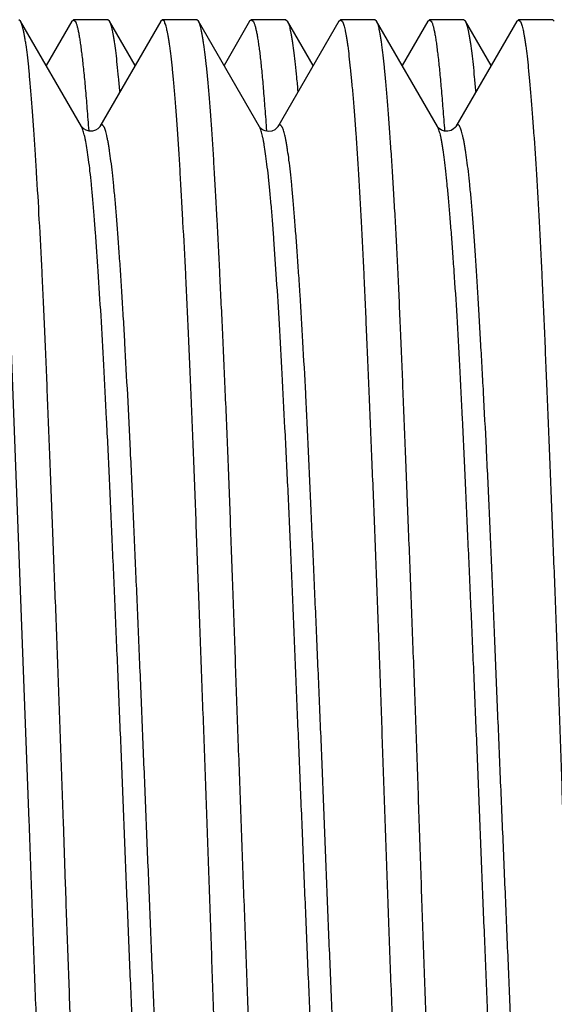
# Model space of a CAD drawing. Header units: inches. Extents: x 0 to 22, y 0 to 17.
# Tile 72 of 91: x 16.994 to 17.0775, y 9.6996 to 9.8532. Entities that reach past the tile are written whole.
import ezdxf

# ---------------------------------------------------------------- set-up
doc = ezdxf.new("R2010")
doc.units = ezdxf.units.IN
doc.header["$LTSCALE"] = 1.21
doc.header["$MEASUREMENT"] = 0
doc.layers.get('0').update_dxf_attribs({"linetype": 'CONTINUOUS'})

msp = doc.modelspace()

# ---------------------------------------------------------------- linework, layer by layer
at = {"color": 7, "linetype": 'CONTINUOUS'}
for p, q in [((16.99418, 9.85297), (16.99391, 9.8532)), ((17.00369, 9.83653), (16.99418, 9.85297)), ((17.00218, 9.85296), (16.99818, 9.84605)), ((17.00218, 9.85296), (17.00245, 9.8532)), ((17.00781, 9.8532), (17.00245, 9.8532)), ((17.00245, 9.8532), (17.00275, 9.85291)), ((17.01607, 9.85298), (17.00656, 9.83655)), ((17.00808, 9.85298), (17.00781, 9.8532)), ((17.01207, 9.84607), (17.00808, 9.85298)), ((17.01633, 9.8532), (17.01607, 9.85298)), ((17.02167, 9.8532), (17.01633, 9.8532)), ((17.01662, 9.85291), (17.01633, 9.8532)), ((17.02193, 9.85298), (17.02167, 9.8532)), ((17.03146, 9.83652), (17.02193, 9.85298)), ((17.02993, 9.85297), (17.02594, 9.84606)), ((17.03021, 9.8532), (17.02993, 9.85297)), ((17.03559, 9.8532), (17.03021, 9.8532)), ((17.03021, 9.8532), (17.03053, 9.8529)), ((17.04385, 9.85296), (17.03433, 9.83652)), ((17.03559, 9.8532), (17.03584, 9.85299)), ((17.03985, 9.84606), (17.03584, 9.85299)), ((17.04385, 9.85296), (17.04413, 9.8532)), ((17.04947, 9.8532), (17.04413, 9.8532)), ((17.04413, 9.8532), (17.04443, 9.85291)), ((17.04975, 9.85296), (17.04947, 9.8532)), ((17.05926, 9.83653), (17.04975, 9.85296)), ((17.05773, 9.85295), (17.05374, 9.84607)), ((17.05773, 9.85295), (17.05801, 9.8532)), ((17.06333, 9.8532), (17.05801, 9.8532)), ((17.05801, 9.8532), (17.05832, 9.85291)), ((17.07161, 9.85295), (17.06211, 9.83654)), ((17.06361, 9.85296), (17.06333, 9.8532)), ((17.06761, 9.84605), (17.06361, 9.85296)), ((17.07161, 9.85295), (17.0719, 9.8532)), ((17.07723, 9.8532), (17.0719, 9.8532)), ((17.0719, 9.8532), (17.07221, 9.85291)), ((17.07748, 9.85298), (17.07723, 9.8532)), ((17.00371, 9.83653), (17.00371, 9.83653)), ((17.00656, 9.83655), (17.00655, 9.83653)), ((17.03147, 9.8365), (17.03146, 9.83652)), ((17.03149, 9.83647), (17.03147, 9.8365)), ((17.03157, 9.8363), (17.03147, 9.8365)), ((17.03433, 9.83653), (17.03431, 9.8365)), ((17.06212, 9.83654), (17.06211, 9.83653)), ((16.99248, 9.80709), (16.99549, 9.7282)), ((17.0012, 9.71833), (17.00086, 9.7282))]:
    msp.add_line(p, q, dxfattribs=at)
for points in [[(17.00655, 9.83653), (17.00654, 9.83651), (17.00645, 9.8364), (17.00626, 9.8362), (17.0059, 9.83598), (17.00542, 9.83582), (17.00491, 9.83581), (17.00443, 9.83595), (17.00405, 9.83616), (17.00383, 9.83637), (17.00373, 9.8365), (17.00371, 9.83653)], [(17.03194, 9.83605), (17.03166, 9.83626), (17.03152, 9.83642), (17.03149, 9.83647)], [(17.03414, 9.83628), (17.03385, 9.83605), (17.03339, 9.83584), (17.03287, 9.83576), (17.03236, 9.83585), (17.03194, 9.83605)], [(17.03431, 9.8365), (17.03427, 9.83644), (17.03414, 9.83628)], [(17.06211, 9.83653), (17.06209, 9.83649), (17.06199, 9.83637), (17.06177, 9.83617), (17.06139, 9.83594), (17.06087, 9.8358), (17.06035, 9.83583), (17.05987, 9.83599), (17.05953, 9.83622), (17.05935, 9.83641), (17.05927, 9.83651), (17.05926, 9.83653)]]:
    msp.add_lwpolyline(points, dxfattribs=at)
for points, knots in [([(17.00086, 9.7282), (17.00079, 9.73017), (17.00066, 9.73409), (17.00045, 9.73997), (17.00025, 9.74582), (17.00004, 9.75163), (16.99982, 9.75739), (16.99954, 9.76492), (16.99919, 9.77412), (16.99877, 9.78482), (16.99843, 9.79345), (16.99816, 9.80007), (16.99795, 9.80481), (16.99775, 9.80938), (16.99747, 9.8151), (16.99713, 9.82175), (16.99677, 9.82805), (16.99648, 9.83265), (16.99627, 9.83577), (16.99607, 9.83864), (16.99587, 9.84127), (16.99566, 9.84365), (16.99546, 9.84577), (16.99526, 9.84763), (16.99508, 9.84901), (16.99493, 9.84998), (16.99482, 9.85061), (16.99472, 9.85117), (16.99461, 9.85167), (16.9945, 9.85209), (16.9944, 9.85244), (16.9943, 9.85273), (16.99422, 9.8529), (16.99418, 9.85297)], [0, 0, 0, 0, 0.047158, 0.094215, 0.141059, 0.187591, 0.233707, 0.279304, 0.368536, 0.454497, 0.536423, 0.575644, 0.613587, 0.650168, 0.685307, 0.750948, 0.809929, 0.836756, 0.861727, 0.884788, 0.905887, 0.924981, 0.942029, 0.956997, 0.969859, 0.975493, 0.980593, 0.985157, 0.989185, 0.992679, 0.99564, 0.998076, 1, 1, 1, 1]), ([(17.00275, 9.85291), (17.00278, 9.85287), (17.00282, 9.85277), (17.00288, 9.85261), (17.00295, 9.85242), (17.00303, 9.85211), (17.00314, 9.85167), (17.00326, 9.85105), (17.00339, 9.85033), (17.00351, 9.84951), (17.00364, 9.84859), (17.00376, 9.84757), (17.00389, 9.84644), (17.00407, 9.84475), (17.0043, 9.84238), (17.00456, 9.83926), (17.00472, 9.83705), (17.00481, 9.83588)], [0, 0, 0, 0, 0.008774, 0.01895, 0.030558, 0.043618, 0.074135, 0.110557, 0.152901, 0.201159, 0.255311, 0.315327, 0.381163, 0.45277, 0.61306, 0.79567, 1, 1, 1, 1]), ([(17.00969, 9.84198), (17.00963, 9.84273), (17.0095, 9.84415), (17.00929, 9.84616), (17.00909, 9.84792), (17.00892, 9.84923), (17.00878, 9.85016), (17.00868, 9.85075), (17.00858, 9.85128), (17.00848, 9.85175), (17.00838, 9.85215), (17.00828, 9.85249), (17.00819, 9.85276), (17.00811, 9.85291), (17.00808, 9.85298)], [0, 0, 0, 0, 0.203139, 0.384459, 0.543601, 0.680266, 0.7401, 0.794239, 0.842671, 0.885398, 0.922432, 0.95381, 0.979613, 1, 1, 1, 1]), ([(17.02329, 9.7282), (17.02315, 9.73211), (17.02287, 9.73989), (17.02244, 9.75147), (17.02202, 9.76285), (17.02162, 9.77393), (17.02122, 9.7846), (17.02081, 9.79477), (17.02039, 9.80436), (17.01997, 9.81327), (17.01961, 9.82025), (17.01932, 9.82543), (17.01912, 9.82901), (17.01892, 9.83236), (17.01872, 9.83548), (17.01852, 9.83836), (17.01831, 9.84101), (17.01811, 9.8434), (17.0179, 9.84554), (17.01769, 9.84742), (17.01751, 9.84883), (17.01736, 9.84982), (17.01725, 9.85046), (17.01715, 9.85103), (17.01704, 9.85154), (17.01694, 9.85198), (17.01684, 9.85235), (17.01673, 9.85266), (17.01666, 9.85284), (17.01662, 9.85291)], [0, 0, 0, 0, 0.093849, 0.186871, 0.27825, 0.367179, 0.452877, 0.53459, 0.6116, 0.683232, 0.748855, 0.77923, 0.807891, 0.834775, 0.859824, 0.882984, 0.904205, 0.923444, 0.94066, 0.955817, 0.968887, 0.974632, 0.979847, 0.98453, 0.988682, 0.992301, 0.995389, 0.997952, 1, 1, 1, 1]), ([(17.02862, 9.7282), (17.02848, 9.73213), (17.02819, 9.73995), (17.02778, 9.7516), (17.02737, 9.76303), (17.02698, 9.77416), (17.02657, 9.78488), (17.02615, 9.79509), (17.02571, 9.80471), (17.02529, 9.81364), (17.02493, 9.82062), (17.02465, 9.82581), (17.02445, 9.82938), (17.02425, 9.83272), (17.02406, 9.83583), (17.02385, 9.83871), (17.02365, 9.84133), (17.02344, 9.8437), (17.02323, 9.84582), (17.02301, 9.84767), (17.02282, 9.84905), (17.02267, 9.85002), (17.02257, 9.85065), (17.02246, 9.8512), (17.02235, 9.85169), (17.02225, 9.85211), (17.02215, 9.85246), (17.02206, 9.85271), (17.02198, 9.85288), (17.02195, 9.85295), (17.02193, 9.85298)], [0, 0, 0, 0, 0.094299, 0.187757, 0.279546, 0.368847, 0.454867, 0.536843, 0.614046, 0.685788, 0.751432, 0.781783, 0.810395, 0.837205, 0.862155, 0.885191, 0.906264, 0.925329, 0.942347, 0.957281, 0.970103, 0.975714, 0.980788, 0.985325, 0.989324, 0.992786, 0.995713, 0.998113, 0.999119, 1, 1, 1, 1]), ([(17.03053, 9.8529), (17.03055, 9.85285), (17.0306, 9.85275), (17.03066, 9.85258), (17.03073, 9.85239), (17.03082, 9.85208), (17.03093, 9.85163), (17.03106, 9.85102), (17.03119, 9.8503), (17.03131, 9.84948), (17.03144, 9.84855), (17.03162, 9.84713), (17.03183, 9.84509), (17.03207, 9.84236), (17.03232, 9.83925), (17.03248, 9.83704), (17.03256, 9.83588)], [0, 0, 0, 0, 0.008993, 0.019381, 0.03119, 0.044435, 0.075273, 0.111949, 0.15448, 0.202863, 0.257076, 0.317091, 0.454359, 0.614276, 0.796349, 1, 1, 1, 1]), ([(17.03584, 9.85299), (17.03588, 9.85292), (17.03595, 9.85277), (17.03604, 9.8525), (17.03614, 9.85216), (17.03624, 9.85176), (17.03633, 9.8513), (17.03643, 9.85077), (17.03653, 9.85017), (17.03667, 9.84925), (17.03684, 9.84793), (17.03705, 9.84617), (17.03725, 9.84415), (17.03739, 9.84272), (17.03745, 9.84197)], [0, 0, 0, 0, 0.020094, 0.045643, 0.07681, 0.113674, 0.156272, 0.204615, 0.258704, 0.318525, 0.45528, 0.614655, 0.79635, 1, 1, 1, 1]), ([(17.04443, 9.85291), (17.04447, 9.85284), (17.04454, 9.85266), (17.04464, 9.85235), (17.04474, 9.85198), (17.04484, 9.85154), (17.04494, 9.85103), (17.04504, 9.85046), (17.04514, 9.84982), (17.04528, 9.84882), (17.04545, 9.84742), (17.04565, 9.84554), (17.04586, 9.8434), (17.04608, 9.84101), (17.04629, 9.83836), (17.04659, 9.83436), (17.04695, 9.82879), (17.04736, 9.82144), (17.04776, 9.81327), (17.04808, 9.80599), (17.04834, 9.7998), (17.04862, 9.79319), (17.04898, 9.7846), (17.04941, 9.77393), (17.04983, 9.76285), (17.05024, 9.75148), (17.05064, 9.73989), (17.05091, 9.73211), (17.05104, 9.7282)], [0, 0, 0, 0, 0.002048, 0.004607, 0.007689, 0.011299, 0.015442, 0.020117, 0.025324, 0.031062, 0.044122, 0.059276, 0.076493, 0.095737, 0.116965, 0.140132, 0.192075, 0.251114, 0.316736, 0.388368, 0.426243, 0.465381, 0.5471, 0.632803, 0.721737, 0.81312, 0.906146, 1, 1, 1, 1]), ([(17.05641, 9.7282), (17.05628, 9.73213), (17.05608, 9.738), (17.0558, 9.7458), (17.05559, 9.75161), (17.05537, 9.75736), (17.05508, 9.76489), (17.05473, 9.77408), (17.05431, 9.78478), (17.0539, 9.79498), (17.05357, 9.80312), (17.0533, 9.80932), (17.0531, 9.8137), (17.05289, 9.8179), (17.05268, 9.82189), (17.05246, 9.82568), (17.05224, 9.82925), (17.05203, 9.8326), (17.05181, 9.83571), (17.0516, 9.83859), (17.05139, 9.84122), (17.05119, 9.8436), (17.05099, 9.84572), (17.05079, 9.84759), (17.05062, 9.84897), (17.05048, 9.84995), (17.05038, 9.85058), (17.05028, 9.85115), (17.05018, 9.85164), (17.05008, 9.85207), (17.04998, 9.85243), (17.04987, 9.85272), (17.04979, 9.85289), (17.04975, 9.85296)], [0, 0, 0, 0, 0.094148, 0.140959, 0.187459, 0.233544, 0.279111, 0.368288, 0.454202, 0.53609, 0.613226, 0.649798, 0.68493, 0.718545, 0.750569, 0.780932, 0.809566, 0.836408, 0.861399, 0.884483, 0.90561, 0.924734, 0.941814, 0.956814, 0.969706, 0.975355, 0.980469, 0.985048, 0.989092, 0.992603, 0.995585, 0.998046, 1, 1, 1, 1]), ([(17.05832, 9.85291), (17.05834, 9.85287), (17.05839, 9.85277), (17.05845, 9.85261), (17.05851, 9.85242), (17.0586, 9.85211), (17.05871, 9.85166), (17.05883, 9.85105), (17.05896, 9.85033), (17.05908, 9.84951), (17.0592, 9.84859), (17.05937, 9.84716), (17.05959, 9.84512), (17.05984, 9.84237), (17.0601, 9.83925), (17.06027, 9.83703), (17.06035, 9.83586)], [0, 0, 0, 0, 0.008796, 0.018989, 0.03061, 0.043678, 0.074206, 0.11063, 0.152969, 0.201217, 0.255353, 0.315349, 0.45275, 0.613018, 0.79564, 1, 1, 1, 1]), ([(17.06524, 9.842), (17.06518, 9.84274), (17.06506, 9.84415), (17.06486, 9.84615), (17.06467, 9.84789), (17.06449, 9.8492), (17.06435, 9.85011), (17.06425, 9.85071), (17.06414, 9.85124), (17.06404, 9.85171), (17.06393, 9.85211), (17.06383, 9.85245), (17.06373, 9.85273), (17.06365, 9.85289), (17.06361, 9.85296)], [0, 0, 0, 0, 0.201715, 0.381963, 0.540422, 0.676834, 0.73671, 0.791005, 0.839706, 0.882814, 0.920342, 0.952322, 0.978827, 1, 1, 1, 1]), ([(17.07221, 9.85291), (17.07225, 9.85284), (17.07232, 9.85266), (17.07242, 9.85235), (17.07253, 9.85198), (17.07263, 9.85154), (17.07273, 9.85103), (17.07283, 9.85046), (17.07293, 9.84982), (17.07307, 9.84882), (17.07324, 9.84742), (17.07344, 9.84554), (17.07364, 9.8434), (17.07384, 9.84101), (17.07405, 9.83836), (17.07435, 9.83436), (17.07472, 9.82879), (17.07514, 9.82144), (17.07555, 9.81327), (17.07594, 9.80436), (17.07627, 9.79649), (17.07653, 9.78989), (17.07674, 9.78472), (17.07695, 9.77943), (17.07724, 9.77216), (17.0776, 9.76285), (17.07803, 9.75147), (17.07843, 9.73989), (17.0787, 9.73211), (17.07883, 9.7282)], [0, 0, 0, 0, 0.002057, 0.004623, 0.00771, 0.011325, 0.01547, 0.020147, 0.025355, 0.031093, 0.044152, 0.059301, 0.076512, 0.095751, 0.116977, 0.140143, 0.192087, 0.251129, 0.316751, 0.388382, 0.465392, 0.505706, 0.547108, 0.589507, 0.63281, 0.721742, 0.813123, 0.906148, 1, 1, 1, 1]), ([(17.01758, 9.61986), (17.01756, 9.61983), (17.01753, 9.61978), (17.01748, 9.61971), (17.01742, 9.61965), (17.01737, 9.61962), (17.01731, 9.6196), (17.01726, 9.61959), (17.0172, 9.61961), (17.01715, 9.61964), (17.01709, 9.61969), (17.01704, 9.61975), (17.01698, 9.61983), (17.0169, 9.61997), (17.01681, 9.62019), (17.0167, 9.62049), (17.01659, 9.62087), (17.01648, 9.6213), (17.01637, 9.6218), (17.01626, 9.62237), (17.01616, 9.62299), (17.016, 9.62395), (17.01582, 9.62531), (17.01561, 9.62712), (17.0154, 9.62918), (17.01518, 9.63147), (17.01497, 9.634), (17.01476, 9.63675), (17.01454, 9.63973), (17.01432, 9.64292), (17.01402, 9.64757), (17.01365, 9.65386), (17.01322, 9.66192), (17.01287, 9.66905), (17.01259, 9.67505), (17.01238, 9.67975), (17.01216, 9.68457), (17.01187, 9.6912), (17.0115, 9.69968), (17.01106, 9.71004), (17.0107, 9.71881), (17.01042, 9.72588), (17.01014, 9.73297), (17.00985, 9.74004), (17.00956, 9.74707), (17.00934, 9.75229), (17.00912, 9.75745), (17.00883, 9.76417), (17.00848, 9.77234), (17.00805, 9.78181), (17.00763, 9.79076), (17.00719, 9.79912), (17.00676, 9.80679), (17.00632, 9.8137), (17.00595, 9.81895), (17.00566, 9.82273), (17.00545, 9.82522), (17.00524, 9.82749), (17.00503, 9.82951), (17.00482, 9.8313), (17.0046, 9.83284), (17.00441, 9.83396), (17.00425, 9.83474), (17.00414, 9.83522), (17.00403, 9.83564), (17.00392, 9.836), (17.00381, 9.83629), (17.00374, 9.83645), (17.00369, 9.83653)], [0, 0, 0, 0, 0.000458, 0.000856, 0.001198, 0.001493, 0.001756, 0.002005, 0.002262, 0.002548, 0.002878, 0.003262, 0.003706, 0.004214, 0.005431, 0.006924, 0.008699, 0.010758, 0.013104, 0.015735, 0.018652, 0.021855, 0.029111, 0.037491, 0.046975, 0.057542, 0.069173, 0.081845, 0.095532, 0.110198, 0.125802, 0.159667, 0.196807, 0.236865, 0.257872, 0.279467, 0.301601, 0.324218, 0.370674, 0.418386, 0.4669, 0.491312, 0.51575, 0.56447, 0.588634, 0.612589, 0.636276, 0.659638, 0.705166, 0.748757, 0.790006, 0.828498, 0.863829, 0.895669, 0.923735, 0.936266, 0.947757, 0.958186, 0.967534, 0.975783, 0.982913, 0.988908, 0.991476, 0.993754, 0.995744, 0.997445, 0.998861, 1, 1, 1, 1]), ([(17.04535, 9.61985), (17.04533, 9.61983), (17.0453, 9.61977), (17.04525, 9.61971), (17.04519, 9.61966), (17.04514, 9.61962), (17.04509, 9.6196), (17.04503, 9.6196), (17.04498, 9.61961), (17.04492, 9.61965), (17.04487, 9.61969), (17.04482, 9.61976), (17.04476, 9.61984), (17.04468, 9.61997), (17.04459, 9.62019), (17.04448, 9.62049), (17.04437, 9.62086), (17.04426, 9.62129), (17.04415, 9.62179), (17.04404, 9.62234), (17.04393, 9.62296), (17.04378, 9.62391), (17.0436, 9.62526), (17.04338, 9.62705), (17.04317, 9.62908), (17.04296, 9.63134), (17.04275, 9.63383), (17.04254, 9.63655), (17.04233, 9.63948), (17.04212, 9.64262), (17.04191, 9.64597), (17.04169, 9.64951), (17.04139, 9.6546), (17.04102, 9.66139), (17.04058, 9.66998), (17.04016, 9.67913), (17.03974, 9.68874), (17.0394, 9.69699), (17.03912, 9.70376), (17.0389, 9.70894), (17.03868, 9.71416), (17.03839, 9.72117), (17.03803, 9.72996), (17.03766, 9.73874), (17.03737, 9.74573), (17.03709, 9.75261), (17.03681, 9.75941), (17.03653, 9.76612), (17.03632, 9.77102), (17.03611, 9.77582), (17.03583, 9.78198), (17.03546, 9.78935), (17.03503, 9.79774), (17.03459, 9.80548), (17.03417, 9.81248), (17.03381, 9.81784), (17.03352, 9.82171), (17.0333, 9.82429), (17.03309, 9.82664), (17.03287, 9.82874), (17.03265, 9.83061), (17.03244, 9.83223), (17.03226, 9.83342), (17.03211, 9.83425), (17.032, 9.83478), (17.0319, 9.83525), (17.03179, 9.83565), (17.03168, 9.836), (17.03161, 9.8362), (17.03157, 9.8363)], [0, 0, 0, 0, 0.000447, 0.000833, 0.001166, 0.001453, 0.001708, 0.001951, 0.002203, 0.002485, 0.002811, 0.003191, 0.003631, 0.004134, 0.00534, 0.00682, 0.008581, 0.010624, 0.012952, 0.015563, 0.018457, 0.021632, 0.028818, 0.037105, 0.046477, 0.056919, 0.068409, 0.080923, 0.094432, 0.108904, 0.124308, 0.140614, 0.157781, 0.194525, 0.234166, 0.276325, 0.320618, 0.36663, 0.390147, 0.413932, 0.437929, 0.462078, 0.510605, 0.559054, 0.583107, 0.606972, 0.653905, 0.676863, 0.699409, 0.721488, 0.743047, 0.784397, 0.823082, 0.858746, 0.891067, 0.919762, 0.932664, 0.944552, 0.955384, 0.965125, 0.973748, 0.981244, 0.987611, 0.990372, 0.992853, 0.995054, 0.996977, 0.998624, 1, 1, 1, 1]), ([(17.07314, 9.6199), (17.07312, 9.61987), (17.07309, 9.61982), (17.07303, 9.61974), (17.07297, 9.61969), (17.07292, 9.61965), (17.07286, 9.61962), (17.0728, 9.61961), (17.07275, 9.61962), (17.07269, 9.61965), (17.07264, 9.6197), (17.07258, 9.61975), (17.07253, 9.61983), (17.07245, 9.61996), (17.07236, 9.62017), (17.07225, 9.62046), (17.07215, 9.62082), (17.07204, 9.62125), (17.07194, 9.62174), (17.07183, 9.6223), (17.07173, 9.62291), (17.07158, 9.62386), (17.0714, 9.62521), (17.07119, 9.62701), (17.07097, 9.62906), (17.07075, 9.63134), (17.07053, 9.63386), (17.07031, 9.63661), (17.07008, 9.63958), (17.06987, 9.64276), (17.06957, 9.6474), (17.06921, 9.65367), (17.06879, 9.66172), (17.06844, 9.66885), (17.06816, 9.67485), (17.06794, 9.67955), (17.06772, 9.68437), (17.06742, 9.691), (17.06704, 9.69948), (17.06661, 9.70985), (17.06619, 9.7204), (17.06584, 9.72925), (17.06556, 9.73635), (17.06534, 9.74165), (17.06512, 9.74691), (17.06483, 9.75384), (17.06453, 9.76067), (17.06423, 9.76741), (17.06394, 9.77389), (17.06359, 9.7817), (17.06317, 9.79067), (17.06275, 9.79904), (17.06233, 9.80673), (17.06195, 9.81267), (17.06164, 9.81702), (17.06142, 9.81997), (17.0612, 9.8227), (17.06098, 9.8252), (17.06077, 9.82747), (17.06056, 9.8295), (17.06035, 9.83129), (17.06017, 9.83263), (17.06002, 9.83357), (17.05991, 9.83419), (17.05981, 9.83474), (17.0597, 9.83522), (17.0596, 9.83564), (17.05949, 9.836), (17.05938, 9.83629), (17.0593, 9.83646), (17.05926, 9.83653)], [0, 0, 0, 0, 0.000476, 0.000891, 0.00125, 0.001561, 0.001836, 0.002091, 0.002347, 0.002625, 0.002941, 0.003306, 0.003729, 0.004214, 0.005381, 0.006823, 0.008549, 0.01056, 0.01286, 0.015447, 0.018322, 0.021484, 0.028665, 0.036983, 0.046423, 0.056962, 0.06857, 0.081216, 0.094869, 0.109495, 0.125058, 0.15885, 0.195931, 0.235959, 0.256964, 0.278562, 0.3007, 0.323321, 0.369794, 0.417531, 0.466078, 0.514972, 0.539402, 0.563743, 0.587933, 0.611916, 0.65903, 0.682048, 0.704632, 0.748283, 0.789587, 0.828148, 0.863556, 0.89546, 0.910013, 0.923588, 0.93615, 0.947669, 0.958125, 0.967496, 0.975763, 0.982909, 0.986054, 0.988911, 0.99148, 0.993757, 0.995745, 0.997444, 0.998859, 1, 1, 1, 1]), ([(16.99549, 9.7282), (16.99563, 9.72428), (16.99583, 9.71841), (16.99611, 9.7106), (16.99632, 9.70479), (16.99654, 9.69903), (16.99682, 9.6915), (16.99717, 9.68231), (16.99758, 9.6716), (16.99792, 9.66298), (16.9982, 9.65636), (16.9984, 9.65162), (16.99861, 9.64706), (16.99888, 9.64134), (16.99923, 9.63469), (16.99959, 9.62839), (16.99988, 9.62378), (17.00009, 9.62067), (17.00029, 9.61779), (17.00049, 9.61516), (17.00069, 9.61278), (17.00089, 9.61066), (17.0011, 9.6088), (17.00127, 9.60741), (17.00142, 9.60644), (17.00153, 9.60581), (17.00163, 9.60525), (17.00174, 9.60475), (17.00185, 9.60433), (17.00195, 9.60397), (17.00206, 9.60368), (17.00213, 9.60352), (17.00218, 9.60345)], [0, 0, 0, 0, 0.094181, 0.14101, 0.187526, 0.233626, 0.279208, 0.368413, 0.45435, 0.536256, 0.575469, 0.613405, 0.649981, 0.685117, 0.750757, 0.809743, 0.836575, 0.861554, 0.884623, 0.905733, 0.924838, 0.9419, 0.956883, 0.969762, 0.975405, 0.980515, 0.98509, 0.98913, 0.992636, 0.99561, 0.99806, 1, 1, 1, 1]), ([(17.02993, 9.60344), (17.02989, 9.60351), (17.02982, 9.60367), (17.02972, 9.60396), (17.02962, 9.60432), (17.02952, 9.60474), (17.02941, 9.60523), (17.02931, 9.60579), (17.02921, 9.60642), (17.02907, 9.60739), (17.0289, 9.60878), (17.02869, 9.61063), (17.02849, 9.61275), (17.02828, 9.61513), (17.02807, 9.61776), (17.02777, 9.62175), (17.02749, 9.62605), (17.02722, 9.63066), (17.02701, 9.63445), (17.02681, 9.63844), (17.02653, 9.64416), (17.02619, 9.65176), (17.02578, 9.66137), (17.02543, 9.66977), (17.02514, 9.67676), (17.02493, 9.68218), (17.02472, 9.68771), (17.02451, 9.69333), (17.02431, 9.69902), (17.02404, 9.70673), (17.0237, 9.71646), (17.02343, 9.72428), (17.02329, 9.7282)], [0, 0, 0, 0, 0.00192, 0.004345, 0.007293, 0.010774, 0.014791, 0.019344, 0.024435, 0.030061, 0.042912, 0.057876, 0.074924, 0.09402, 0.115122, 0.138185, 0.189986, 0.21861, 0.248966, 0.280989, 0.314607, 0.386332, 0.463505, 0.545441, 0.587969, 0.631413, 0.675675, 0.720657, 0.76626, 0.812382, 0.905772, 1, 1, 1, 1]), ([(17.03529, 9.6035), (17.03525, 9.60357), (17.03517, 9.60375), (17.03507, 9.60405), (17.03496, 9.60443), (17.03485, 9.60487), (17.03475, 9.60537), (17.03464, 9.60595), (17.03453, 9.60659), (17.03438, 9.60758), (17.0342, 9.60899), (17.03399, 9.61087), (17.03378, 9.61301), (17.03358, 9.6154), (17.03338, 9.61804), (17.03318, 9.62093), (17.03298, 9.62405), (17.03279, 9.6274), (17.03258, 9.63098), (17.03238, 9.63476), (17.03217, 9.63876), (17.03187, 9.64447), (17.03151, 9.65205), (17.03108, 9.66164), (17.03067, 9.67181), (17.03027, 9.68248), (17.02995, 9.69164), (17.02968, 9.69915), (17.02941, 9.70683), (17.02905, 9.71652), (17.02876, 9.7243), (17.02862, 9.7282)], [0, 0, 0, 0, 0.002058, 0.004629, 0.007724, 0.011348, 0.015502, 0.020188, 0.025404, 0.03115, 0.04422, 0.059376, 0.07659, 0.095826, 0.117046, 0.140203, 0.16525, 0.192133, 0.220792, 0.251166, 0.283188, 0.316787, 0.388418, 0.465427, 0.547137, 0.632832, 0.721759, 0.76719, 0.813134, 0.906153, 1, 1, 1, 1]), ([(17.05104, 9.7282), (17.05111, 9.72624), (17.05125, 9.72232), (17.05146, 9.71645), (17.05167, 9.71061), (17.05196, 9.70291), (17.05231, 9.69344), (17.05273, 9.68234), (17.05314, 9.67164), (17.05348, 9.66302), (17.05375, 9.6564), (17.05395, 9.65167), (17.05416, 9.6471), (17.05443, 9.64139), (17.05478, 9.63474), (17.05515, 9.62843), (17.05544, 9.62383), (17.05565, 9.62071), (17.05585, 9.61783), (17.05605, 9.6152), (17.05625, 9.61282), (17.05645, 9.61069), (17.05665, 9.60883), (17.05682, 9.60744), (17.05697, 9.60646), (17.05707, 9.60583), (17.05718, 9.60527), (17.05729, 9.60477), (17.05739, 9.60434), (17.0575, 9.60398), (17.05761, 9.60369), (17.05768, 9.60352), (17.05773, 9.60345)], [0, 0, 0, 0, 0.047113, 0.094125, 0.140925, 0.187414, 0.279045, 0.368203, 0.454098, 0.535971, 0.575171, 0.613096, 0.649664, 0.684794, 0.750431, 0.809428, 0.836269, 0.86126, 0.884345, 0.905474, 0.924601, 0.941686, 0.956695, 0.969601, 0.97526, 0.980386, 0.984978, 0.989037, 0.992564, 0.99556, 0.998035, 1, 1, 1, 1]), ([(17.06303, 9.6035), (17.06299, 9.60357), (17.06291, 9.60375), (17.06281, 9.60405), (17.06271, 9.60443), (17.06262, 9.60487), (17.06252, 9.60537), (17.06242, 9.60595), (17.06232, 9.60659), (17.06218, 9.60758), (17.06201, 9.60899), (17.06181, 9.61087), (17.0616, 9.61301), (17.06139, 9.6154), (17.06117, 9.61804), (17.06088, 9.62205), (17.06051, 9.62762), (17.0601, 9.63497), (17.0597, 9.64313), (17.05937, 9.65042), (17.05911, 9.65661), (17.05891, 9.66149), (17.0587, 9.66652), (17.05849, 9.67169), (17.05828, 9.67698), (17.05799, 9.68425), (17.05763, 9.69355), (17.05721, 9.70493), (17.0568, 9.71652), (17.05654, 9.7243), (17.05641, 9.7282)], [0, 0, 0, 0, 0.002048, 0.004607, 0.007689, 0.011299, 0.015441, 0.020116, 0.025322, 0.03106, 0.044118, 0.05927, 0.076486, 0.09573, 0.116959, 0.140126, 0.192071, 0.251112, 0.316734, 0.388366, 0.426241, 0.465379, 0.505694, 0.547097, 0.589498, 0.632801, 0.721736, 0.813119, 0.906146, 1, 1, 1, 1]), ([(17.00751, 9.6035), (17.00747, 9.60357), (17.0074, 9.60373), (17.0073, 9.60402), (17.0072, 9.60436), (17.0071, 9.60477), (17.007, 9.60523), (17.0069, 9.60576), (17.0068, 9.60635), (17.00666, 9.60725), (17.00649, 9.60853), (17.0063, 9.61024), (17.00611, 9.61218), (17.00592, 9.61435), (17.00573, 9.61675), (17.00554, 9.61937), (17.00534, 9.62221), (17.00507, 9.6264), (17.00473, 9.63213), (17.00433, 9.63957), (17.00394, 9.64771), (17.00355, 9.65649), (17.00317, 9.66584), (17.00285, 9.67395), (17.00259, 9.68066), (17.00232, 9.68763), (17.00199, 9.69652), (17.00159, 9.70735), (17.00133, 9.71465), (17.0012, 9.71833)], [0, 0, 0, 0, 0.002106, 0.004708, 0.007819, 0.011444, 0.015585, 0.020244, 0.02542, 0.031113, 0.04404, 0.059009, 0.075994, 0.094965, 0.115887, 0.13872, 0.163422, 0.189944, 0.248238, 0.31314, 0.38414, 0.460678, 0.542153, 0.627922, 0.672207, 0.717309, 0.809606, 0.904086, 1, 1, 1, 1])]:
    msp.add_open_spline(points, degree=3, knots=knots, dxfattribs=at)
at = {"color": 9, "linetype": 'CONTINUOUS'}
for points, knots in [([(17.02043, 9.61986), (17.02039, 9.61993), (17.02031, 9.6201), (17.02021, 9.62039), (17.0201, 9.62075), (17.01999, 9.62117), (17.01989, 9.62165), (17.01978, 9.6222), (17.01967, 9.62281), (17.01952, 9.62375), (17.01934, 9.62508), (17.01913, 9.62687), (17.01891, 9.62889), (17.01869, 9.63115), (17.01847, 9.63364), (17.01826, 9.63636), (17.01804, 9.6393), (17.01774, 9.64365), (17.01738, 9.64958), (17.01695, 9.65726), (17.01652, 9.66561), (17.01609, 9.67456), (17.01566, 9.68402), (17.01523, 9.69391), (17.01479, 9.70413), (17.01437, 9.71459), (17.01393, 9.72517), (17.0135, 9.73579), (17.01307, 9.74633), (17.01263, 9.75669), (17.0122, 9.76678), (17.01178, 9.7765), (17.01135, 9.78576), (17.01091, 9.79446), (17.01055, 9.80134), (17.01025, 9.8065), (17.01003, 9.81009), (17.00981, 9.81348), (17.0096, 9.81667), (17.00939, 9.81964), (17.00917, 9.82239), (17.00896, 9.82491), (17.00874, 9.82721), (17.00853, 9.82927), (17.00831, 9.83109), (17.00812, 9.83245), (17.00797, 9.83341), (17.00786, 9.83404), (17.00775, 9.83461), (17.00765, 9.83511), (17.00754, 9.83555), (17.00743, 9.83592), (17.00732, 9.83623), (17.00723, 9.83644), (17.00715, 9.83658), (17.0071, 9.83666), (17.00705, 9.83672), (17.00699, 9.83677), (17.00694, 9.8368), (17.00688, 9.83681), (17.00683, 9.83681), (17.00677, 9.83679), (17.00672, 9.83675), (17.00666, 9.8367), (17.00661, 9.83663), (17.00658, 9.83658), (17.00656, 9.83655)], [0, 0, 0, 0, 0.001137, 0.00255, 0.004249, 0.006234, 0.008508, 0.011068, 0.013915, 0.017048, 0.024163, 0.0324, 0.04174, 0.052161, 0.06364, 0.076153, 0.089678, 0.104194, 0.136066, 0.171424, 0.209891, 0.251093, 0.294651, 0.340177, 0.387245, 0.435376, 0.484101, 0.532957, 0.581484, 0.629212, 0.675664, 0.720399, 0.763008, 0.8031, 0.84029, 0.857673, 0.874184, 0.88978, 0.904424, 0.918091, 0.930753, 0.942382, 0.952957, 0.962455, 0.970858, 0.978144, 0.981363, 0.984295, 0.986938, 0.989292, 0.991356, 0.993129, 0.994616, 0.995821, 0.996322, 0.996759, 0.997136, 0.99746, 0.99774, 0.997994, 0.99824, 0.998502, 0.998798, 0.999141, 0.99954, 1, 1, 1, 1]), ([(17.0482, 9.61988), (17.04816, 9.61995), (17.04808, 9.62012), (17.04798, 9.62041), (17.04788, 9.62077), (17.04777, 9.62119), (17.04767, 9.62167), (17.04757, 9.62222), (17.04746, 9.62283), (17.04732, 9.62378), (17.04713, 9.62511), (17.04692, 9.6269), (17.0467, 9.62894), (17.04648, 9.63122), (17.04626, 9.63372), (17.04595, 9.63751), (17.04565, 9.64159), (17.04537, 9.64594), (17.04516, 9.64951), (17.04495, 9.65327), (17.04474, 9.65721), (17.04454, 9.66133), (17.04433, 9.6656), (17.04411, 9.67003), (17.04381, 9.6762), (17.04344, 9.68421), (17.04307, 9.69239), (17.04278, 9.69913), (17.04256, 9.70429), (17.04234, 9.70951), (17.04206, 9.71655), (17.04179, 9.72363), (17.04151, 9.73072), (17.04122, 9.7378), (17.04085, 9.74657), (17.04041, 9.75693), (17.03997, 9.76703), (17.03953, 9.77675), (17.03918, 9.78458), (17.0389, 9.79058), (17.03862, 9.79617), (17.03827, 9.80274), (17.03789, 9.80901), (17.03759, 9.81365), (17.03737, 9.81683), (17.03715, 9.8198), (17.03693, 9.82255), (17.03672, 9.82508), (17.03651, 9.82737), (17.0363, 9.82942), (17.03609, 9.83122), (17.03591, 9.83256), (17.03576, 9.83351), (17.03565, 9.83412), (17.03554, 9.83467), (17.03543, 9.83516), (17.03532, 9.83558), (17.03522, 9.83594), (17.03511, 9.83624), (17.03501, 9.83644), (17.03493, 9.83657), (17.03488, 9.83665), (17.03482, 9.83671), (17.03477, 9.83676), (17.03471, 9.83679), (17.03466, 9.8368), (17.0346, 9.83679), (17.03454, 9.83677), (17.03449, 9.83673), (17.03443, 9.83668), (17.03438, 9.83661), (17.03434, 9.83655), (17.03433, 9.83653)], [0, 0, 0, 0, 0.001142, 0.002559, 0.004259, 0.006245, 0.008518, 0.011079, 0.013928, 0.017065, 0.024202, 0.03248, 0.041881, 0.052373, 0.063925, 0.076506, 0.104643, 0.120141, 0.136549, 0.153826, 0.171932, 0.190826, 0.210465, 0.230805, 0.251791, 0.295478, 0.341085, 0.364476, 0.388188, 0.412165, 0.436351, 0.485114, 0.509572, 0.534001, 0.582534, 0.630259, 0.676732, 0.721506, 0.764126, 0.784488, 0.804147, 0.841182, 0.874935, 0.890495, 0.905131, 0.918805, 0.931481, 0.943121, 0.953686, 0.963139, 0.971453, 0.978614, 0.981761, 0.98462, 0.987191, 0.989475, 0.991476, 0.993195, 0.994637, 0.995809, 0.996298, 0.996726, 0.997097, 0.997419, 0.9977, 0.997958, 0.99821, 0.99848, 0.998783, 0.999132, 0.999536, 1, 1, 1, 1]), ([(17.07599, 9.61992), (17.07595, 9.62), (17.07587, 9.62017), (17.07576, 9.62047), (17.07565, 9.62084), (17.07555, 9.62127), (17.07544, 9.62176), (17.07528, 9.62255), (17.07509, 9.6237), (17.07486, 9.62527), (17.07464, 9.62708), (17.07443, 9.62914), (17.07421, 9.63144), (17.074, 9.63396), (17.0738, 9.63671), (17.07359, 9.63968), (17.07338, 9.64286), (17.07317, 9.64624), (17.07295, 9.64982), (17.07274, 9.65358), (17.07243, 9.65896), (17.07213, 9.66456), (17.07184, 9.67037), (17.07154, 9.67655), (17.07118, 9.68456), (17.07077, 9.69446), (17.07043, 9.70294), (17.07015, 9.70985), (17.06985, 9.71688), (17.06948, 9.72572), (17.0691, 9.73457), (17.0688, 9.74164), (17.06852, 9.74862), (17.06824, 9.75553), (17.06796, 9.76236), (17.06769, 9.76897), (17.06734, 9.77697), (17.0669, 9.78619), (17.06652, 9.79354), (17.06621, 9.79912), (17.06599, 9.80306), (17.06577, 9.80682), (17.06556, 9.8104), (17.06536, 9.81377), (17.06515, 9.81694), (17.06494, 9.8199), (17.06474, 9.82264), (17.06452, 9.82515), (17.0643, 9.82742), (17.06408, 9.82945), (17.06386, 9.83124), (17.06367, 9.83257), (17.06351, 9.83352), (17.0634, 9.83413), (17.06329, 9.83469), (17.06318, 9.83518), (17.06307, 9.8356), (17.06296, 9.83597), (17.06286, 9.83626), (17.06276, 9.83647), (17.06269, 9.8366), (17.06264, 9.83668), (17.06259, 9.83674), (17.06253, 9.83678), (17.06248, 9.83681), (17.06243, 9.83682), (17.06237, 9.83682), (17.06232, 9.83679), (17.06227, 9.83675), (17.06222, 9.8367), (17.06217, 9.83663), (17.06213, 9.83657), (17.06212, 9.83654)], [0, 0, 0, 0, 0.00118, 0.002638, 0.004382, 0.006416, 0.008743, 0.011363, 0.017478, 0.024743, 0.033136, 0.042638, 0.053221, 0.064854, 0.077508, 0.091154, 0.105761, 0.121303, 0.137751, 0.155073, 0.173233, 0.211862, 0.232228, 0.25323, 0.296929, 0.342532, 0.389616, 0.413579, 0.437749, 0.486466, 0.535289, 0.559595, 0.583753, 0.631397, 0.654773, 0.677776, 0.722429, 0.7649, 0.804803, 0.823683, 0.841788, 0.859072, 0.875494, 0.891016, 0.905603, 0.919216, 0.931816, 0.943362, 0.953828, 0.963199, 0.971465, 0.978617, 0.981772, 0.984644, 0.987232, 0.989535, 0.991553, 0.993284, 0.994733, 0.995904, 0.996389, 0.99681, 0.997172, 0.997481, 0.997749, 0.99799, 0.998229, 0.998486, 0.998782, 0.999128, 0.999532, 1, 1, 1, 1])]:
    msp.add_open_spline(points, degree=3, knots=knots, dxfattribs=at)

doc.saveas('drawing.dxf')
